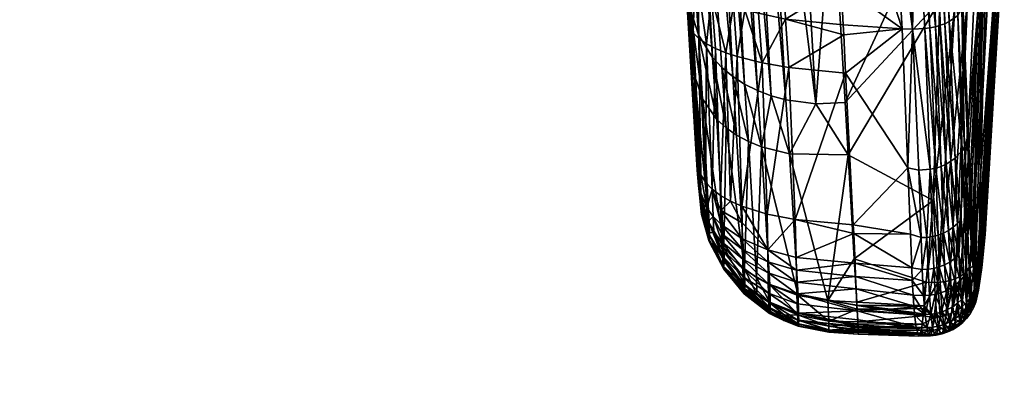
# Model space of a CAD drawing. Extents: x -0.023 to 0.08, y -0.214 to 0.024.
# Tile 12 of 46: x 0.055 to 0.08, y -0.053 to -0.044. Entities that reach past the tile are written whole.
import ezdxf

# ---------------------------------------------------------------- set-up
doc = ezdxf.new("R2010")
doc.units = 0
doc.layers.add('mesh', color=7, linetype='CONTINUOUS')

msp = doc.modelspace()

# ---------------------------------------------------------------- meshes
at = {"layer": 'mesh'}
mesh = msp.add_polyface(dxfattribs=at)
corners = [(0.080018, -0.029866, 0.109555), (0.07897, -0.040274, 0.134159), (0.078936, -0.039742, 0.134393), (0.079129, -0.043175, 0.132616), (0.080198, -0.038728, 0.104453), (0.079526, -0.05031, 0.124937), (0.079887, -0.028054, 0.076662), (0.080009, -0.042651, 0.105979), (0.080061, -0.042509, 0.106043), (0.07925, -0.043127, 0.105666), (0.079128, -0.028553, 0.076414), (0.078671, -0.039001, 0.097083), (0.07966, -0.043001, 0.105794), (0.079418, -0.028464, 0.076474), (0.079537, -0.043051, 0.105754), (0.078909, -0.039803, 0.134674), (0.07876, -0.036962, 0.135615), (0.078683, -0.036114, 0.136051), (0.078343, -0.038049, 0.13627), (0.078156, -0.037061, 0.136725), (0.078282, -0.037062, 0.136633), (0.078217, -0.038057, 0.136364), (0.07802, -0.03706, 0.136799), (0.07768, -0.035996, 0.137041), (0.077732, -0.037056, 0.136883), (0.077582, -0.037054, 0.136893), (0.077878, -0.037058, 0.136852), (0.077941, -0.038067, 0.136492), (0.078082, -0.038063, 0.136439), (0.077497, -0.038065, 0.136527), (0.077433, -0.037052, 0.136885), (0.077646, -0.038067, 0.136534), (0.077794, -0.038068, 0.136524), (0.07853, -0.036066, 0.136464), (0.078828, -0.03986, 0.13495), (0.078761, -0.039888, 0.13508), (0.078598, -0.036081, 0.136332), (0.077622, -0.040027, 0.135653), (0.077918, -0.040025, 0.135652), (0.078063, -0.040017, 0.135623), (0.078204, -0.040005, 0.135574), (0.078338, -0.039987, 0.135505), (0.078463, -0.039966, 0.135418), (0.078458, -0.038039, 0.13616), (0.078396, -0.037063, 0.136524), (0.078231, -0.036026, 0.136805), (0.078559, -0.03803, 0.136038), (0.078577, -0.039942, 0.135316), (0.078445, -0.036051, 0.136589), (0.078677, -0.039915, 0.135203), (0.075442, -0.03471, 0.08841), (0.075765, -0.040245, 0.099748), (0.075747, -0.037962, 0.136186), (0.077331, -0.039981, 0.135528), (0.075764, -0.03829, 0.136023), (0.074251, -0.038158, 0.13566), (0.079769, -0.042942, 0.105833), (0.079649, -0.028351, 0.076533), (0.077152, -0.037025, 0.136811), (0.077132, -0.036708, 0.136914), (0.077223, -0.038133, 0.136445), (0.075693, -0.036967, 0.136507), (0.075672, -0.03658, 0.136632), (0.074164, -0.036939, 0.136119)]
mesh.append_faces([[corners[k] for k in face] for face in [(0, 1, 2, 2), (0, 3, 1, 1), (4, 5, 0, 0), (6, 7, 8, 8), (9, 10, 11, 11), (12, 13, 14, 14), (15, 16, 2, 2), (17, 16, 15, 15), (18, 19, 20, 20), (19, 21, 22, 22), (18, 21, 19, 19), (23, 24, 25, 25), (26, 27, 24, 24), (28, 27, 26, 26), (25, 29, 30, 30), (25, 31, 29, 29), (24, 31, 25, 25), (24, 32, 31, 31), (27, 32, 24, 24), (22, 28, 26, 26), (21, 28, 22, 22), (33, 34, 35, 35), (33, 36, 34, 34), (31, 37, 29, 29), (32, 38, 31, 31), (27, 39, 32, 32), (28, 40, 27, 27), (21, 41, 28, 28), (18, 42, 21, 21), (18, 43, 42, 42), (20, 43, 18, 18), (20, 44, 43, 43), (45, 44, 20, 20), (36, 15, 34, 34), (36, 17, 15, 15), (43, 46, 47, 47), (44, 46, 43, 43), (44, 48, 46, 46), (46, 35, 49, 49), (46, 33, 35, 35), (48, 33, 46, 46), (11, 50, 51, 51), (52, 53, 54, 54), (54, 55, 52, 52), (56, 57, 12, 12), (30, 58, 59, 59), (30, 60, 58, 58), (30, 29, 60, 60), (29, 37, 60, 60), (58, 61, 62, 62), (60, 61, 58, 58), (60, 52, 61, 61), (52, 60, 53, 53), (52, 63, 61, 61)]])
mesh = msp.add_polyface(dxfattribs=at)
corners = [(0.080018, -0.029866, 0.109555), (0.079261, -0.046402, 0.130484), (0.079129, -0.043175, 0.132616), (0.079344, -0.048402, 0.129163), (0.079387, -0.049432, 0.128115), (0.079374, -0.049226, 0.128426), (0.079526, -0.05031, 0.124937), (0.079457, -0.050141, 0.126513), (0.080198, -0.038728, 0.104453), (0.08012, -0.041818, 0.106338), (0.080119, -0.042336, 0.107382), (0.080122, -0.040405, 0.103486), (0.080121, -0.04218, 0.106185), (0.080061, -0.042509, 0.106043), (0.078927, -0.043154, 0.105581), (0.078629, -0.040252, 0.099651), (0.078534, -0.04311, 0.10552), (0.078671, -0.039001, 0.097083), (0.07925, -0.043127, 0.105666), (0.079537, -0.043051, 0.105754), (0.079128, -0.028553, 0.076414), (0.078559, -0.03803, 0.136038), (0.078677, -0.039915, 0.135203), (0.078577, -0.039942, 0.135316), (0.078909, -0.039803, 0.134674), (0.078936, -0.039742, 0.134393), (0.07897, -0.040274, 0.134159), (0.078541, -0.04374, 0.133548), (0.078338, -0.039987, 0.135505), (0.078463, -0.039966, 0.135418), (0.078421, -0.043779, 0.133606), (0.078204, -0.040005, 0.135574), (0.078063, -0.040017, 0.135623), (0.078271, -0.043806, 0.133639), (0.077918, -0.040025, 0.135652), (0.078148, -0.043828, 0.133667), (0.077646, -0.038067, 0.136534), (0.077622, -0.040027, 0.135653), (0.077794, -0.038068, 0.136524), (0.077941, -0.038067, 0.136492), (0.078082, -0.038063, 0.136439), (0.078217, -0.038057, 0.136364), (0.078458, -0.038039, 0.13616), (0.076086, -0.045732, 0.110987), (0.075765, -0.040245, 0.099748), (0.075764, -0.03829, 0.136023), (0.077558, -0.04383, 0.133619), (0.075986, -0.042695, 0.133833), (0.077331, -0.039981, 0.135528), (0.075333, -0.045771, 0.111005), (0.074665, -0.03428, 0.087644), (0.074509, -0.042606, 0.133487), (0.079097, -0.04331, 0.13285), (0.077829, -0.043841, 0.133662), (0.077223, -0.038133, 0.136445), (0.078665, -0.0437, 0.133489), (0.078774, -0.043644, 0.133401), (0.078999, -0.043486, 0.133146), (0.078828, -0.03986, 0.13495), (0.078761, -0.039888, 0.13508), (0.074549, -0.043586, 0.132931)]
mesh.append_faces([[corners[k] for k in face] for face in [(0, 1, 2, 2), (0, 3, 1, 1), (4, 5, 0, 0), (6, 7, 0, 0), (8, 9, 10, 10), (8, 11, 9, 9), (12, 11, 13, 13), (12, 9, 11, 11), (12, 10, 9, 9), (14, 15, 16, 16), (14, 17, 15, 15), (18, 17, 14, 14), (19, 20, 18, 18), (21, 22, 23, 23), (24, 25, 26, 26), (2, 24, 26, 26), (27, 28, 29, 29), (30, 28, 27, 27), (30, 31, 28, 28), (30, 32, 31, 31), (33, 32, 30, 30), (33, 34, 32, 32), (35, 34, 33, 33), (36, 34, 37, 37), (38, 32, 34, 34), (39, 31, 32, 32), (40, 28, 31, 31), (41, 29, 28, 28), (42, 23, 29, 29), (15, 43, 16, 16), (15, 44, 43, 43), (17, 44, 15, 15), (45, 46, 47, 47), (45, 48, 46, 46), (49, 43, 44, 44), (44, 50, 49, 49), (51, 45, 47, 47), (2, 52, 24, 24), (48, 53, 46, 46), (48, 37, 53, 53), (54, 37, 48, 48), (27, 29, 55, 55), (34, 53, 37, 37), (35, 53, 34, 34), (56, 23, 22, 22), (55, 23, 56, 56), (57, 58, 52, 52), (57, 59, 58, 58), (58, 24, 52, 52), (29, 23, 55, 55), (22, 57, 56, 56), (22, 59, 57, 57), (60, 51, 47, 47)]])
mesh = msp.add_polyface(dxfattribs=at)
corners = [(0.080198, -0.038728, 0.104453), (0.080119, -0.042336, 0.107382), (0.079695, -0.048799, 0.120758), (0.080018, -0.029866, 0.109555), (0.079374, -0.049226, 0.128426), (0.079344, -0.048402, 0.129163), (0.079406, -0.049727, 0.127671), (0.079387, -0.049432, 0.128115), (0.079457, -0.050141, 0.126513), (0.079704, -0.049148, 0.12074), (0.078362, -0.048266, 0.116107), (0.078927, -0.043154, 0.105581), (0.078534, -0.04311, 0.10552), (0.078478, -0.050386, 0.120555), (0.078926, -0.05029, 0.120617), (0.079537, -0.043051, 0.105754), (0.07925, -0.043127, 0.105666), (0.079063, -0.050222, 0.120636), (0.079192, -0.050136, 0.120653), (0.078148, -0.043828, 0.133667), (0.078426, -0.047431, 0.131363), (0.078283, -0.047461, 0.131376), (0.078271, -0.043806, 0.133639), (0.078565, -0.047385, 0.131334), (0.078421, -0.043779, 0.133606), (0.078696, -0.047326, 0.131292), (0.078541, -0.04374, 0.133548), (0.078819, -0.047253, 0.131236), (0.080121, -0.04218, 0.106185), (0.080061, -0.042509, 0.106043), (0.080009, -0.042651, 0.105979), (0.079637, -0.049482, 0.120719), (0.079579, -0.049638, 0.120708), (0.07966, -0.043001, 0.105794), (0.079309, -0.050034, 0.120668), (0.079769, -0.042942, 0.105833), (0.076165, -0.047086, 0.11376), (0.076086, -0.045732, 0.110987), (0.077558, -0.04383, 0.133619), (0.076051, -0.043984, 0.133172), (0.076039, -0.043733, 0.133317), (0.076101, -0.044975, 0.132516), (0.077706, -0.04742, 0.131251), (0.076297, -0.048896, 0.129916), (0.075986, -0.042695, 0.133833), (0.075333, -0.045771, 0.111005), (0.074638, -0.044833, 0.132206), (0.074647, -0.047063, 0.11399), (0.074798, -0.048759, 0.129556), (0.079551, -0.050235, 0.124394), (0.079526, -0.05031, 0.124937), (0.077829, -0.043841, 0.133662), (0.077991, -0.047482, 0.131365), (0.078665, -0.0437, 0.133489), (0.079261, -0.046402, 0.130484), (0.079097, -0.04331, 0.13285), (0.079129, -0.043175, 0.132616), (0.079251, -0.046668, 0.130748), (0.079943, -0.042772, 0.105923), (0.07893, -0.047171, 0.131171), (0.078774, -0.043644, 0.133401), (0.079109, -0.046983, 0.131016), (0.079414, -0.049916, 0.120682), (0.079504, -0.049784, 0.120695), (0.079173, -0.046881, 0.13093), (0.078999, -0.043486, 0.133146), (0.074549, -0.043586, 0.132931)]
mesh.append_faces([[corners[k] for k in face] for face in [(0, 1, 2, 2), (3, 4, 5, 5), (3, 6, 7, 7), (3, 8, 6, 6), (9, 2, 1, 1), (10, 11, 12, 12), (10, 13, 11, 11), (14, 15, 16, 16), (17, 18, 15, 15), (19, 20, 21, 21), (22, 20, 19, 19), (22, 23, 20, 20), (24, 23, 22, 22), (24, 25, 23, 23), (26, 25, 24, 24), (26, 27, 25, 25), (28, 9, 1, 1), (29, 9, 28, 28), (30, 31, 29, 29), (32, 31, 30, 30), (18, 33, 15, 15), (18, 34, 33, 33), (35, 33, 34, 34), (12, 36, 10, 10), (12, 37, 36, 36), (38, 39, 40, 40), (38, 41, 39, 39), (42, 41, 38, 38), (42, 43, 41, 41), (38, 40, 44, 44), (45, 36, 37, 37), (41, 46, 39, 39), (47, 36, 45, 45), (48, 46, 41, 41), (49, 50, 0, 0), (51, 42, 38, 38), (51, 52, 42, 42), (51, 21, 52, 52), (19, 21, 51, 51), (53, 27, 26, 26), (54, 55, 56, 56), (54, 57, 55, 55), (32, 30, 58, 58), (59, 60, 61, 61), (53, 60, 59, 59), (62, 58, 35, 35), (62, 63, 58, 58), (64, 55, 57, 57), (64, 65, 55, 55), (61, 65, 64, 64), (61, 60, 65, 65), (27, 53, 59, 59), (39, 66, 40, 40), (66, 44, 40, 40)]])
mesh = msp.add_polyface(dxfattribs=at)
corners = [(0.072098, -0.043339, 0.112778), (0.071362, -0.030899, 0.089648), (0.07202, -0.042667, 0.113243), (0.0723, -0.043987, 0.112326), (0.071451, -0.031584, 0.089226), (0.071679, -0.032244, 0.088821), (0.072666, -0.044574, 0.111912), (0.072061, -0.032847, 0.088455), (0.071619, -0.03418, 0.132262), (0.071624, -0.034373, 0.132117), (0.071609, -0.033951, 0.132085), (0.071625, -0.034317, 0.132324), (0.071644, -0.034784, 0.132534), (0.071599, -0.033719, 0.131905), (0.071649, -0.034177, 0.13301), (0.071674, -0.034825, 0.13324), (0.071628, -0.033671, 0.132723), (0.071613, -0.03332, 0.132448), (0.07182, -0.037037, 0.133462), (0.07175, -0.036845, 0.133117), (0.071719, -0.036009, 0.133324), (0.071929, -0.041115, 0.131092), (0.072019, -0.041346, 0.13143), (0.071887, -0.036275, 0.13404), (0.072043, -0.036398, 0.134385), (0.071936, -0.037221, 0.133798), (0.072003, -0.035662, 0.134431), (0.071855, -0.035588, 0.134072), (0.071965, -0.034857, 0.134343), (0.071822, -0.034849, 0.133979), (0.071789, -0.034031, 0.133727), (0.071764, -0.033378, 0.133398), (0.071697, -0.035429, 0.133336), (0.072162, -0.041564, 0.131754), (0.072109, -0.033876, 0.134434), (0.072078, -0.03308, 0.134065), (0.072072, -0.043771, 0.129624), (0.071933, -0.041954, 0.129865), (0.072012, -0.04229, 0.130456), (0.072019, -0.043391, 0.128796), (0.071666, -0.035363, 0.132646), (0.072116, -0.044399, 0.116715), (0.071707, -0.036552, 0.132447), (0.071878, -0.040646, 0.130399), (0.071686, -0.035938, 0.132628)]
mesh.append_faces([[corners[k] for k in face] for face in [(0, 1, 2, 2), (3, 4, 0, 0), (3, 5, 4, 4), (6, 7, 5, 5), (8, 9, 10, 10), (8, 11, 9, 9), (11, 12, 9, 9), (9, 13, 10, 10), (12, 14, 15, 15), (11, 14, 12, 12), (8, 14, 11, 11), (8, 16, 14, 14), (10, 16, 8, 8), (10, 17, 16, 16), (18, 19, 20, 20), (18, 21, 19, 19), (22, 21, 18, 18), (23, 24, 25, 25), (23, 26, 24, 24), (27, 26, 23, 23), (27, 28, 26, 26), (29, 28, 27, 27), (29, 30, 28, 28), (31, 14, 16, 16), (30, 14, 31, 31), (30, 15, 14, 14), (29, 15, 30, 30), (29, 32, 15, 15), (27, 32, 29, 29), (27, 20, 32, 32), (23, 20, 27, 27), (23, 18, 20, 20), (25, 18, 23, 23), (25, 22, 18, 18), (33, 22, 25, 25), (30, 34, 28, 28), (30, 35, 34, 34), (31, 35, 30, 30), (36, 37, 38, 38), (36, 39, 37, 37), (9, 12, 40, 40), (37, 41, 2, 2), (42, 21, 43, 43), (42, 19, 21, 21), (40, 20, 44, 44), (40, 32, 20, 20), (40, 15, 32, 32), (12, 15, 40, 40), (21, 37, 43, 43), (21, 38, 37, 37), (20, 42, 44, 44), (20, 19, 42, 42), (22, 38, 21, 21)]])
mesh = msp.add_polyface(dxfattribs=at)
corners = [(0.072289, -0.047411, 0.12709), (0.072019, -0.043391, 0.128796), (0.072072, -0.043771, 0.129624), (0.072211, -0.042637, 0.131077), (0.07229, -0.04274, 0.131262), (0.072311, -0.044085, 0.130355), (0.072166, -0.043933, 0.129999), (0.072044, -0.042423, 0.13069), (0.072505, -0.044222, 0.130685), (0.072196, -0.045037, 0.116113), (0.07202, -0.042667, 0.113243), (0.072116, -0.044399, 0.116715), (0.072098, -0.043339, 0.112778), (0.072402, -0.045644, 0.115529), (0.0723, -0.043987, 0.112326), (0.072771, -0.046171, 0.115002), (0.072666, -0.044574, 0.111912), (0.071679, -0.032244, 0.088821), (0.073184, -0.045061, 0.111564), (0.072571, -0.033371, 0.088144), (0.072061, -0.032847, 0.088455), (0.072717, -0.035833, 0.135409), (0.0722, -0.035728, 0.134777), (0.072176, -0.035292, 0.134756), (0.072102, -0.037394, 0.134118), (0.072316, -0.037553, 0.134418), (0.072355, -0.041764, 0.132055), (0.072281, -0.03704, 0.13459), (0.072043, -0.036398, 0.134385), (0.072247, -0.036512, 0.134713), (0.072223, -0.036122, 0.134762), (0.072003, -0.035662, 0.134431), (0.072534, -0.037165, 0.134879), (0.072494, -0.036614, 0.135019), (0.072747, -0.036274, 0.135374), (0.071965, -0.034857, 0.134343), (0.072154, -0.034859, 0.134698), (0.072627, -0.034275, 0.135252), (0.072658, -0.034847, 0.135358), (0.072109, -0.033876, 0.134434), (0.072162, -0.041564, 0.131754), (0.071936, -0.037221, 0.133798), (0.0726, -0.033712, 0.135093), (0.072578, -0.033239, 0.134913), (0.072019, -0.041346, 0.13143), (0.072686, -0.035341, 0.135405), (0.072591, -0.041943, 0.132331), (0.072573, -0.037695, 0.134692), (0.072012, -0.04229, 0.130456), (0.072636, -0.042979, 0.131708), (0.072286, -0.047599, 0.124633), (0.071933, -0.041954, 0.129865), (0.07229, -0.047478, 0.122887), (0.07215, -0.045002, 0.117923)]
mesh.append_faces([[corners[k] for k in face] for face in [(0, 1, 2, 2), (3, 4, 5, 5), (6, 3, 5, 5), (7, 3, 6, 6), (6, 2, 7, 7), (6, 0, 2, 2), (8, 5, 4, 4), (9, 10, 11, 11), (9, 12, 10, 10), (13, 14, 12, 12), (15, 16, 14, 14), (16, 17, 14, 14), (18, 19, 20, 20), (21, 22, 23, 23), (24, 25, 26, 26), (24, 27, 25, 25), (28, 27, 24, 24), (28, 29, 27, 27), (28, 30, 29, 29), (31, 30, 28, 28), (27, 32, 25, 25), (27, 33, 32, 32), (29, 33, 27, 27), (29, 34, 33, 33), (30, 34, 29, 29), (30, 22, 34, 34), (31, 22, 30, 30), (31, 23, 22, 22), (35, 23, 31, 31), (36, 37, 38, 38), (39, 37, 36, 36), (40, 26, 3, 3), (40, 24, 26, 26), (41, 24, 40, 40), (41, 28, 24, 24), (39, 42, 37, 37), (39, 43, 42, 42), (40, 7, 44, 44), (3, 7, 40, 40), (23, 36, 45, 45), (35, 36, 23, 23), (35, 39, 36, 36), (26, 4, 3, 3), (26, 46, 4, 4), (25, 46, 26, 26), (25, 47, 46, 46), (32, 47, 25, 25), (2, 48, 7, 7), (4, 49, 8, 8), (50, 51, 1, 1), (52, 53, 51, 51), (53, 11, 51, 51), (46, 49, 4, 4), (7, 48, 44, 44)]])
mesh = msp.add_polyface(dxfattribs=at)
corners = [(0.074647, -0.047063, 0.11399), (0.074555, -0.045665, 0.111108), (0.074182, -0.045564, 0.11119), (0.073924, -0.046878, 0.114236), (0.073825, -0.045429, 0.111294), (0.073491, -0.045261, 0.111419), (0.075333, -0.045771, 0.111005), (0.072505, -0.044222, 0.130685), (0.072741, -0.044345, 0.130987), (0.072654, -0.047973, 0.128062), (0.07287, -0.048136, 0.128352), (0.073008, -0.044454, 0.131258), (0.073128, -0.048281, 0.128617), (0.072483, -0.047796, 0.127751), (0.073287, -0.046583, 0.11457), (0.072907, -0.044831, 0.111728), (0.073012, -0.046393, 0.114773), (0.074075, -0.048616, 0.129255), (0.073942, -0.044709, 0.131902), (0.074638, -0.044833, 0.132206), (0.073301, -0.04455, 0.1315), (0.073419, -0.04841, 0.128856), (0.073498, -0.043348, 0.132426), (0.073184, -0.045061, 0.111564), (0.073593, -0.046745, 0.114391), (0.073488, -0.050029, 0.121874), (0.072952, -0.049485, 0.122091), (0.072771, -0.046171, 0.115002), (0.072402, -0.045644, 0.115529), (0.072666, -0.044574, 0.111912), (0.072061, -0.032847, 0.088455), (0.072571, -0.033371, 0.088144), (0.072867, -0.033599, 0.088012), (0.073188, -0.033801, 0.087898), (0.073532, -0.033973, 0.087802), (0.073895, -0.034112, 0.087727), (0.073805, -0.042459, 0.133187), (0.073156, -0.042239, 0.132806), (0.074251, -0.038158, 0.13566), (0.074509, -0.042606, 0.133487), (0.073523, -0.038019, 0.135351), (0.07286, -0.042101, 0.132581), (0.072864, -0.03782, 0.134939), (0.072573, -0.037695, 0.134692), (0.072591, -0.041943, 0.132331), (0.076051, -0.043984, 0.133172), (0.074549, -0.043586, 0.132931), (0.072636, -0.042979, 0.131708), (0.073205, -0.04323, 0.132194), (0.07385, -0.043428, 0.132595)]
mesh.append_faces([[corners[k] for k in face] for face in [(0, 1, 2, 2), (3, 4, 5, 5), (0, 6, 1, 1), (7, 8, 9, 9), (10, 11, 12, 12), (10, 8, 11, 11), (10, 9, 8, 8), (9, 13, 7, 7), (14, 15, 16, 16), (17, 18, 19, 19), (3, 2, 4, 4), (3, 0, 2, 2), (20, 18, 21, 21), (20, 22, 18, 18), (20, 12, 11, 11), (21, 12, 20, 20), (14, 23, 15, 15), (14, 24, 23, 23), (25, 24, 14, 14), (24, 5, 23, 23), (24, 3, 5, 5), (26, 27, 28, 28), (16, 29, 27, 27), (15, 29, 16, 16), (15, 30, 29, 29), (23, 30, 15, 15), (5, 31, 23, 23), (4, 32, 5, 5), (2, 33, 4, 4), (1, 34, 2, 2), (6, 35, 1, 1), (36, 22, 37, 37), (36, 38, 39, 39), (37, 40, 36, 36), (41, 42, 37, 37), (43, 41, 44, 44), (43, 42, 41, 41), (45, 19, 46, 46), (7, 47, 8, 8), (11, 47, 48, 48), (11, 8, 47, 47), (18, 46, 19, 19), (18, 49, 46, 46), (22, 49, 18, 18), (48, 22, 20, 20), (20, 11, 48, 48), (47, 37, 48, 48), (47, 41, 37, 37), (39, 49, 36, 36), (39, 46, 49, 49), (37, 22, 48, 48), (36, 49, 22, 22), (44, 41, 47, 47)]])
mesh = msp.add_polyface(dxfattribs=at)
corners = [(0.075442, -0.03471, 0.08841), (0.075421, -0.034319, 0.087638), (0.074665, -0.03428, 0.087644), (0.073491, -0.045261, 0.111419), (0.072867, -0.033599, 0.088012), (0.072571, -0.033371, 0.088144), (0.073825, -0.045429, 0.111294), (0.073188, -0.033801, 0.087898), (0.074182, -0.045564, 0.11119), (0.073532, -0.033973, 0.087802), (0.074555, -0.045665, 0.111108), (0.073895, -0.034112, 0.087727), (0.075333, -0.045771, 0.111005), (0.074164, -0.036939, 0.136119), (0.074251, -0.038158, 0.13566), (0.073523, -0.038019, 0.135351), (0.072747, -0.036274, 0.135374), (0.0722, -0.035728, 0.134777), (0.072717, -0.035833, 0.135409), (0.075636, -0.035881, 0.136673), (0.074096, -0.035956, 0.136294), (0.07406, -0.03539, 0.136313), (0.075643, -0.036017, 0.136665), (0.07413, -0.036457, 0.136229), (0.075747, -0.037962, 0.136186), (0.072778, -0.036703, 0.135299), (0.072494, -0.036614, 0.135019), (0.072534, -0.037165, 0.134879), (0.072154, -0.034859, 0.134698), (0.072658, -0.034847, 0.135358), (0.072686, -0.035341, 0.135405), (0.072176, -0.035292, 0.134756), (0.073988, -0.034145, 0.136177), (0.074741, -0.03345, 0.136242), (0.075524, -0.033696, 0.136429), (0.073953, -0.033482, 0.136011), (0.074509, -0.042606, 0.133487), (0.075764, -0.03829, 0.136023), (0.073805, -0.042459, 0.133187), (0.073156, -0.042239, 0.132806), (0.072864, -0.03782, 0.134939), (0.072822, -0.037274, 0.13514), (0.072573, -0.037695, 0.134692), (0.073431, -0.036844, 0.135771), (0.073396, -0.036384, 0.135868), (0.073362, -0.035906, 0.135923), (0.073327, -0.035369, 0.135935), (0.073294, -0.034826, 0.135898), (0.074026, -0.034816, 0.136279), (0.073258, -0.034194, 0.135797), (0.073225, -0.033569, 0.135636), (0.072627, -0.034275, 0.135252), (0.0726, -0.033712, 0.135093), (0.075579, -0.034784, 0.136631), (0.075693, -0.036967, 0.136507)]
mesh.append_faces([[corners[k] for k in face] for face in [(0, 1, 2, 2), (3, 4, 5, 5), (6, 7, 4, 4), (8, 9, 7, 7), (10, 11, 9, 9), (12, 2, 11, 11), (13, 14, 15, 15), (16, 17, 18, 18), (19, 20, 21, 21), (22, 23, 20, 20), (24, 14, 13, 13), (25, 26, 16, 16), (25, 27, 26, 26), (28, 29, 30, 30), (31, 30, 18, 18), (32, 33, 34, 34), (35, 33, 32, 32), (36, 14, 37, 37), (38, 15, 14, 14), (39, 40, 15, 15), (41, 40, 42, 42), (41, 15, 40, 40), (43, 15, 41, 41), (43, 13, 15, 15), (44, 13, 43, 43), (44, 23, 13, 13), (45, 23, 44, 44), (45, 20, 23, 23), (46, 20, 45, 45), (46, 21, 20, 20), (47, 21, 46, 46), (47, 48, 21, 21), (49, 48, 47, 47), (49, 32, 48, 48), (50, 32, 49, 49), (50, 35, 32, 32), (27, 41, 42, 42), (25, 41, 27, 27), (25, 43, 41, 41), (16, 43, 25, 25), (16, 44, 43, 43), (18, 44, 16, 16), (18, 45, 44, 44), (30, 45, 18, 18), (30, 46, 45, 45), (29, 46, 30, 30), (29, 47, 46, 46), (51, 47, 29, 29), (51, 49, 47, 47), (52, 49, 51, 51), (52, 50, 49, 49), (53, 48, 32, 32), (53, 21, 48, 48), (54, 13, 23, 23)]])
mesh = msp.add_polyface(dxfattribs=at)
corners = [(0.079228, -0.050109, 0.128402), (0.079149, -0.050228, 0.128447), (0.079088, -0.048754, 0.129884), (0.07925, -0.043127, 0.105666), (0.078927, -0.043154, 0.105581), (0.078478, -0.050386, 0.120555), (0.078182, -0.050377, 0.120514), (0.078362, -0.048266, 0.116107), (0.078052, -0.049226, 0.130106), (0.077706, -0.04742, 0.131251), (0.077991, -0.047482, 0.131365), (0.0782, -0.049221, 0.130119), (0.078283, -0.047461, 0.131376), (0.07808, -0.050046, 0.12941), (0.07878, -0.050341, 0.120597), (0.078926, -0.05029, 0.120617), (0.079063, -0.050222, 0.120636), (0.079537, -0.043051, 0.105754), (0.079344, -0.048402, 0.129163), (0.079374, -0.049226, 0.128426), (0.079364, -0.049721, 0.128244), (0.080061, -0.042509, 0.106043), (0.079637, -0.049482, 0.120719), (0.079704, -0.049148, 0.12074), (0.07962, -0.05, 0.122545), (0.079695, -0.048799, 0.120758), (0.079173, -0.046881, 0.13093), (0.07929, -0.049983, 0.128352), (0.079251, -0.046668, 0.130748), (0.079261, -0.046402, 0.130484), (0.079769, -0.042942, 0.105833), (0.079309, -0.050034, 0.120668), (0.079414, -0.049916, 0.120682), (0.078489, -0.049165, 0.130112), (0.078519, -0.049984, 0.12942), (0.078346, -0.049201, 0.130122), (0.078628, -0.049112, 0.13009), (0.078657, -0.049929, 0.129402), (0.078759, -0.049042, 0.130053), (0.078788, -0.049857, 0.129373), (0.078881, -0.048957, 0.130005), (0.07891, -0.049769, 0.129333), (0.078991, -0.04886, 0.129948), (0.07902, -0.049668, 0.129286), (0.078819, -0.047253, 0.131236), (0.078696, -0.047326, 0.131292), (0.078565, -0.047385, 0.131334), (0.078426, -0.047431, 0.131363), (0.078228, -0.050042, 0.129423), (0.07893, -0.047171, 0.131171), (0.076165, -0.047086, 0.11376), (0.076322, -0.049772, 0.119262), (0.074798, -0.048759, 0.129556), (0.076297, -0.048896, 0.129916), (0.076309, -0.049117, 0.12977), (0.075644, -0.050851, 0.121593), (0.074647, -0.047063, 0.11399), (0.076101, -0.044975, 0.132516), (0.074822, -0.049735, 0.128748), (0.080198, -0.038728, 0.104453), (0.079551, -0.050235, 0.124394), (0.077776, -0.049134, 0.13012), (0.077806, -0.050003, 0.129335), (0.079109, -0.046983, 0.131016), (0.079943, -0.042772, 0.105923), (0.079504, -0.049784, 0.120695), (0.079579, -0.049638, 0.120708)]
mesh.append_faces([[corners[k] for k in face] for face in [(0, 1, 2, 2), (3, 4, 5, 5), (6, 5, 7, 7), (8, 9, 10, 10), (11, 10, 12, 12), (11, 8, 10, 10), (13, 8, 11, 11), (14, 3, 5, 5), (15, 3, 14, 14), (16, 17, 15, 15), (18, 19, 20, 20), (21, 22, 23, 23), (24, 25, 23, 23), (26, 20, 27, 27), (28, 20, 26, 26), (28, 18, 20, 20), (29, 18, 28, 28), (30, 31, 32, 32), (33, 34, 35, 35), (36, 37, 33, 33), (38, 39, 36, 36), (40, 41, 38, 38), (42, 43, 40, 40), (40, 44, 42, 42), (40, 45, 44, 44), (38, 45, 40, 40), (38, 46, 45, 45), (36, 46, 38, 38), (36, 47, 46, 46), (33, 47, 36, 36), (33, 12, 47, 47), (35, 12, 33, 33), (35, 11, 12, 12), (48, 11, 35, 35), (42, 2, 43, 43), (42, 49, 2, 2), (44, 49, 42, 42), (7, 50, 51, 51), (52, 53, 54, 54), (55, 50, 56, 56), (55, 51, 50, 50), (52, 57, 53, 53), (58, 52, 54, 54), (59, 25, 60, 60), (8, 61, 9, 9), (62, 61, 8, 8), (26, 27, 63, 63), (0, 63, 27, 27), (2, 63, 0, 0), (49, 63, 2, 2), (64, 65, 66, 66), (61, 54, 53, 53), (61, 53, 9, 9)]])
mesh = msp.add_polyface(dxfattribs=at)
corners = [(-0.009873, -0.040028, 0.2859), (-0.009873, -0.155002, 0.2859), (-0.008061, -0.040028, 0.283539), (-0.011012, -0.040028, 0.288649), (-0.011012, -0.155002, 0.288649), (-0.0114, -0.040028, 0.2916), (-0.0114, -0.155002, 0.2916), (-0.011012, -0.040028, 0.294551), (-0.011012, -0.155002, 0.294551), (-0.009873, -0.040028, 0.2973), (-0.009873, -0.155002, 0.2973), (-0.008061, -0.040028, 0.299661), (-0.008061, -0.155002, 0.299661), (-0.0057, -0.040028, 0.301473), (-0.0057, -0.155002, 0.301473), (-0.002951, -0.040028, 0.302612), (-0.002951, -0.155002, 0.302612), (0, -0.040028, 0.303), (0, -0.155002, 0.303), (0.074879, -0.05151, 0.124514), (0.074874, -0.051463, 0.125101), (0.075663, -0.051617, 0.125204), (0.074868, -0.051359, 0.125679), (0.076421, -0.05155, 0.125902), (0.07486, -0.051176, 0.126335), (0.07642, -0.051524, 0.1261), (0.076412, -0.051352, 0.126577), (0.076418, -0.051476, 0.126233), (0.075666, -0.051665, 0.1246), (0.074883, -0.051502, 0.124053), (0.074505, -0.051364, 0.124026), (0.074509, -0.051313, 0.123582), (0.074148, -0.051129, 0.123575), (0.074151, -0.051041, 0.123172), (0.07411, -0.050658, 0.126759), (0.074851, -0.050933, 0.126966), (0.074118, -0.050884, 0.12616), (0.074126, -0.051053, 0.125539), (0.074132, -0.051148, 0.124993), (0.074139, -0.051189, 0.124439), (0.074143, -0.05118, 0.124005), (0.075668, -0.051516, 0.123214), (0.074888, -0.051358, 0.123169), (0.075668, -0.051607, 0.123657), (0.074887, -0.051225, 0.122759), (0.075665, -0.051383, 0.122787), (0.074873, -0.050719, 0.121619), (0.075644, -0.050851, 0.121593), (0.076398, -0.051074, 0.12199), (0.073471, -0.050569, 0.12537), (0.073477, -0.050647, 0.124873), (0.073484, -0.050679, 0.124371), (0.073489, -0.050668, 0.123978), (0.073493, -0.050624, 0.123589), (0.074511, -0.051222, 0.123164), (0.074152, -0.050915, 0.122785), (0.074886, -0.051451, 0.123598), (0.075668, -0.051658, 0.124126), (0.0764, -0.051114, 0.127238)]
mesh.append_faces([[corners[k] for k in face] for face in [(0, 1, 2, 2), (3, 4, 0, 0), (5, 6, 3, 3), (7, 8, 5, 5), (9, 10, 7, 7), (11, 12, 9, 9), (13, 14, 11, 11), (15, 16, 13, 13), (17, 18, 15, 15), (19, 20, 21, 21), (22, 21, 20, 20), (22, 23, 21, 21), (24, 25, 22, 22), (26, 27, 24, 24), (28, 19, 21, 21), (29, 19, 28, 28), (29, 30, 19, 19), (31, 30, 29, 29), (31, 32, 30, 30), (33, 32, 31, 31), (24, 34, 35, 35), (22, 36, 24, 24), (22, 37, 36, 36), (20, 37, 22, 22), (20, 38, 37, 37), (19, 38, 20, 20), (19, 39, 38, 38), (30, 39, 19, 19), (30, 40, 39, 39), (32, 40, 30, 30), (41, 42, 43, 43), (44, 42, 41, 41), (45, 44, 41, 41), (46, 44, 45, 45), (45, 47, 46, 46), (45, 48, 47, 47), (38, 49, 37, 37), (39, 50, 38, 38), (40, 51, 39, 39), (32, 52, 40, 40), (33, 53, 32, 32), (33, 54, 55, 55), (31, 54, 33, 33), (31, 56, 54, 54), (29, 56, 31, 31), (29, 57, 56, 56), (28, 57, 29, 29), (54, 44, 55, 55), (54, 42, 44, 44), (56, 42, 54, 54), (56, 43, 42, 42), (57, 43, 56, 56), (58, 24, 35, 35)]])
mesh = msp.add_polyface(dxfattribs=at)
corners = [(0.072196, -0.045037, 0.116113), (0.072116, -0.044399, 0.116715), (0.07215, -0.045002, 0.117923), (0.07229, -0.047478, 0.122887), (0.072382, -0.048628, 0.124712), (0.072312, -0.047952, 0.124482), (0.072368, -0.048503, 0.125395), (0.072312, -0.047904, 0.124047), (0.072387, -0.048633, 0.124127), (0.072312, -0.047883, 0.123852), (0.072387, -0.048569, 0.123674), (0.072286, -0.047683, 0.125583), (0.07235, -0.048283, 0.125979), (0.072327, -0.047982, 0.126482), (0.072271, -0.047484, 0.125879), (0.07226, -0.047341, 0.126094), (0.072363, -0.047607, 0.127425), (0.072483, -0.047796, 0.127751), (0.072515, -0.048453, 0.127067), (0.072311, -0.044085, 0.130355), (0.072166, -0.043933, 0.129999), (0.072289, -0.047411, 0.12709), (0.072535, -0.048824, 0.126483), (0.072555, -0.049114, 0.125782), (0.072572, -0.049304, 0.124943), (0.072582, -0.049345, 0.124213), (0.072585, -0.049291, 0.123645), (0.072382, -0.048444, 0.123246), (0.072584, -0.049157, 0.123113), (0.072369, -0.048174, 0.12261), (0.072505, -0.044222, 0.130685), (0.072402, -0.045644, 0.115529), (0.072098, -0.043339, 0.112778), (0.072771, -0.046171, 0.115002), (0.0723, -0.043987, 0.112326), (0.072574, -0.048854, 0.122341), (0.072286, -0.047599, 0.124633), (0.072303, -0.047714, 0.123386), (0.072303, -0.047879, 0.125055), (0.072231, -0.046943, 0.126464), (0.072019, -0.043391, 0.128796), (0.071933, -0.041954, 0.129865)]
mesh.append_faces([[corners[k] for k in face] for face in [(0, 1, 2, 2), (3, 0, 2, 2), (4, 5, 6, 6), (4, 7, 5, 5), (8, 7, 4, 4), (8, 9, 7, 7), (10, 9, 8, 8), (11, 12, 6, 6), (11, 13, 12, 12), (14, 13, 11, 11), (14, 15, 13, 13), (16, 17, 18, 18), (16, 19, 17, 17), (20, 19, 16, 16), (16, 21, 20, 20), (16, 13, 21, 21), (18, 13, 16, 16), (18, 12, 13, 13), (22, 12, 18, 18), (22, 6, 12, 12), (23, 6, 22, 22), (23, 4, 6, 6), (24, 4, 23, 23), (24, 8, 4, 4), (25, 10, 8, 8), (26, 27, 10, 10), (28, 29, 27, 27), (30, 17, 19, 19), (31, 32, 0, 0), (33, 34, 31, 31), (29, 0, 3, 3), (35, 0, 29, 29), (35, 31, 0, 0), (5, 7, 36, 36), (7, 9, 36, 36), (36, 14, 11, 11), (36, 15, 14, 14), (10, 37, 9, 9), (27, 37, 10, 10), (29, 37, 27, 27), (6, 38, 11, 11), (5, 38, 6, 6), (13, 39, 21, 21), (13, 15, 39, 39), (21, 39, 40, 40), (29, 3, 37, 37), (36, 38, 5, 5), (11, 38, 36, 36), (41, 37, 3, 3), (36, 37, 41, 41), (36, 9, 37, 37), (39, 15, 36, 36), (40, 39, 36, 36)]])
mesh = msp.add_polyface(dxfattribs=at)
corners = [(0.07287, -0.048136, 0.128352), (0.073128, -0.048281, 0.128617), (0.072881, -0.048527, 0.128002), (0.072891, -0.048885, 0.127614), (0.07268, -0.048676, 0.127348), (0.072654, -0.047973, 0.128062), (0.072698, -0.049084, 0.126727), (0.072914, -0.049534, 0.126567), (0.072922, -0.049702, 0.126155), (0.072906, -0.049333, 0.126961), (0.072898, -0.049123, 0.127299), (0.073448, -0.050028, 0.126946), (0.073442, -0.049784, 0.127382), (0.073436, -0.049532, 0.127749), (0.073432, -0.049254, 0.128087), (0.073426, -0.048843, 0.128494), (0.072582, -0.049345, 0.124213), (0.072387, -0.048633, 0.124127), (0.072572, -0.049304, 0.124943), (0.072585, -0.049291, 0.123645), (0.072387, -0.048569, 0.123674), (0.072584, -0.049157, 0.123113), (0.072382, -0.048444, 0.123246), (0.072574, -0.048854, 0.122341), (0.072369, -0.048174, 0.12261), (0.072515, -0.048453, 0.127067), (0.072483, -0.047796, 0.127751), (0.072535, -0.048824, 0.126483), (0.072555, -0.049114, 0.125782), (0.07294, -0.049962, 0.125169), (0.072952, -0.050038, 0.124298), (0.072959, -0.049987, 0.123618), (0.072961, -0.049833, 0.122986), (0.072952, -0.049485, 0.122091), (0.073287, -0.046583, 0.11457), (0.073012, -0.046393, 0.114773), (0.073488, -0.050029, 0.121874), (0.074075, -0.048616, 0.129255), (0.074638, -0.044833, 0.132206), (0.074798, -0.048759, 0.129556), (0.073924, -0.046878, 0.114236), (0.074142, -0.050449, 0.121711), (0.074873, -0.050719, 0.121619), (0.074647, -0.047063, 0.11399), (0.075644, -0.050851, 0.121593), (0.074089, -0.049539, 0.128466), (0.074822, -0.049735, 0.128748), (0.073419, -0.04841, 0.128856), (0.073942, -0.044709, 0.131902), (0.074093, -0.049853, 0.128112), (0.073803, -0.050257, 0.121785), (0.073593, -0.046745, 0.114391), (0.072402, -0.045644, 0.115529), (0.072771, -0.046171, 0.115002)]
mesh.append_faces([[corners[k] for k in face] for face in [(0, 1, 2, 2), (3, 4, 5, 5), (2, 5, 0, 0), (2, 3, 5, 5), (6, 7, 8, 8), (6, 9, 7, 7), (4, 9, 6, 6), (4, 10, 9, 9), (3, 10, 4, 4), (9, 11, 7, 7), (10, 12, 9, 9), (10, 13, 12, 12), (3, 13, 10, 10), (3, 14, 13, 13), (2, 14, 3, 3), (2, 15, 14, 14), (1, 15, 2, 2), (16, 17, 18, 18), (19, 20, 16, 16), (21, 22, 19, 19), (23, 24, 21, 21), (5, 25, 26, 26), (4, 25, 5, 5), (4, 27, 25, 25), (6, 27, 4, 4), (6, 28, 27, 27), (8, 28, 6, 6), (8, 18, 28, 28), (29, 18, 8, 8), (29, 16, 18, 18), (30, 19, 16, 16), (31, 21, 19, 19), (32, 23, 21, 21), (33, 23, 32, 32), (34, 35, 36, 36), (37, 38, 39, 39), (40, 41, 42, 42), (42, 43, 40, 40), (42, 44, 43, 43), (45, 39, 46, 46), (45, 37, 39, 39), (47, 37, 45, 45), (47, 48, 37, 37), (47, 15, 1, 1), (45, 15, 47, 47), (45, 14, 15, 15), (49, 14, 45, 45), (49, 13, 14, 14), (35, 33, 36, 36), (36, 50, 51, 51), (50, 40, 51, 51), (50, 41, 40, 40), (33, 52, 23, 23), (35, 53, 33, 33)]])
mesh = msp.add_polyface(dxfattribs=at)
corners = [(0.078182, -0.050377, 0.120514), (0.07813, -0.050991, 0.121796), (0.078478, -0.050386, 0.120555), (0.078735, -0.051084, 0.12763), (0.078693, -0.050599, 0.128573), (0.078824, -0.050527, 0.128552), (0.078555, -0.050655, 0.128585), (0.078596, -0.051142, 0.127638), (0.07841, -0.050692, 0.128589), (0.078865, -0.051011, 0.127615), (0.07878, -0.050341, 0.120597), (0.078539, -0.051268, 0.122476), (0.078688, -0.051234, 0.122492), (0.078926, -0.05029, 0.120617), (0.078375, -0.050022, 0.129427), (0.078262, -0.050713, 0.128585), (0.078519, -0.049984, 0.12942), (0.078657, -0.049929, 0.129402), (0.078788, -0.049857, 0.129373), (0.078945, -0.050439, 0.128524), (0.07891, -0.049769, 0.129333), (0.078228, -0.050042, 0.129423), (0.078113, -0.050718, 0.128573), (0.078346, -0.049201, 0.130122), (0.078489, -0.049165, 0.130112), (0.078628, -0.049112, 0.13009), (0.078759, -0.049042, 0.130053), (0.07808, -0.050046, 0.12941), (0.0782, -0.049221, 0.130119), (0.077818, -0.050337, 0.129029), (0.078386, -0.051285, 0.122458), (0.078362, -0.048266, 0.116107), (0.076322, -0.049772, 0.119262), (0.076359, -0.050233, 0.128759), (0.074836, -0.050375, 0.127976), (0.074829, -0.05007, 0.128382), (0.078152, -0.051212, 0.127625), (0.077859, -0.050995, 0.12803), (0.077841, -0.050715, 0.128455), (0.077806, -0.050003, 0.129335), (0.078052, -0.049226, 0.130106), (0.076389, -0.050892, 0.12161), (0.076309, -0.049117, 0.12977), (0.077776, -0.049134, 0.13012), (0.076343, -0.049886, 0.129073), (0.076374, -0.050545, 0.128277), (0.076394, -0.050983, 0.127601), (0.074822, -0.049735, 0.128748), (0.074843, -0.050675, 0.127488), (0.0764, -0.051114, 0.127238), (0.074851, -0.050933, 0.126966), (0.076393, -0.050974, 0.121782), (0.075644, -0.050851, 0.121593)]
mesh.append_faces([[corners[k] for k in face] for face in [(0, 1, 2, 2), (3, 4, 5, 5), (3, 6, 4, 4), (7, 8, 6, 6), (9, 3, 5, 5), (10, 2, 11, 11), (12, 13, 10, 10), (14, 8, 15, 15), (14, 6, 8, 8), (16, 6, 14, 14), (16, 4, 6, 6), (17, 4, 16, 16), (17, 5, 4, 4), (18, 5, 17, 17), (18, 19, 5, 5), (20, 19, 18, 18), (21, 15, 22, 22), (21, 14, 15, 15), (23, 14, 21, 21), (23, 16, 14, 14), (24, 17, 16, 16), (25, 18, 17, 17), (26, 20, 18, 18), (21, 27, 28, 28), (22, 27, 21, 21), (22, 29, 27, 27), (30, 11, 2, 2), (31, 32, 0, 0), (33, 34, 35, 35), (36, 37, 38, 38), (27, 29, 39, 39), (27, 39, 40, 40), (22, 36, 38, 38), (38, 29, 22, 22), (0, 41, 1, 1), (0, 32, 41, 41), (42, 43, 39, 39), (39, 44, 42, 42), (29, 44, 39, 39), (29, 33, 44, 44), (38, 33, 29, 29), (38, 45, 33, 33), (37, 45, 38, 38), (37, 46, 45, 45), (44, 35, 47, 47), (33, 35, 44, 44), (45, 34, 33, 33), (45, 48, 34, 34), (46, 48, 45, 45), (49, 50, 48, 48), (51, 41, 52, 52), (41, 32, 52, 52), (47, 42, 44, 44)]])
mesh = msp.add_polyface(dxfattribs=at)
corners = [(0.078865, -0.051011, 0.127615), (0.078824, -0.050527, 0.128552), (0.078945, -0.050439, 0.128524), (0.079101, -0.051014, 0.122529), (0.079192, -0.050136, 0.120653), (0.079063, -0.050222, 0.120636), (0.079219, -0.050905, 0.122538), (0.079364, -0.049721, 0.128244), (0.079406, -0.049727, 0.127671), (0.079457, -0.050141, 0.126513), (0.079387, -0.049432, 0.128115), (0.079374, -0.049226, 0.128426), (0.079443, -0.050471, 0.126416), (0.07929, -0.049983, 0.128352), (0.079371, -0.050755, 0.126489), (0.079551, -0.050334, 0.12255), (0.079637, -0.049482, 0.120719), (0.079579, -0.049638, 0.120708), (0.079704, -0.049148, 0.12074), (0.07962, -0.05, 0.122545), (0.079322, -0.051177, 0.124509), (0.079399, -0.051041, 0.124495), (0.079416, -0.050642, 0.122548), (0.079309, -0.050034, 0.120668), (0.079324, -0.05078, 0.122544), (0.079414, -0.049916, 0.120682), (0.079231, -0.051016, 0.126551), (0.079149, -0.050228, 0.128447), (0.079228, -0.050109, 0.128402), (0.079094, -0.05082, 0.127566), (0.078833, -0.05118, 0.122506), (0.078926, -0.05029, 0.120617), (0.078972, -0.051106, 0.122519), (0.07931, -0.050889, 0.126522), (0.07891, -0.049769, 0.129333), (0.079054, -0.050339, 0.128488), (0.07902, -0.049668, 0.129286), (0.078881, -0.048957, 0.130005), (0.079504, -0.049784, 0.120695), (0.079492, -0.050493, 0.12255), (0.07946, -0.050895, 0.124478), (0.07953, -0.050587, 0.124437), (0.079526, -0.05031, 0.124937), (0.078986, -0.050922, 0.127593), (0.079088, -0.048754, 0.129884), (0.079578, -0.050151, 0.12379), (0.079638, -0.04967, 0.122561), (0.079551, -0.050235, 0.124394), (0.079695, -0.048799, 0.120758)]
mesh.append_faces([[corners[k] for k in face] for face in [(0, 1, 2, 2), (3, 4, 5, 5), (3, 6, 4, 4), (7, 8, 9, 9), (7, 10, 8, 8), (11, 10, 7, 7), (12, 7, 9, 9), (12, 13, 7, 7), (14, 13, 12, 12), (15, 16, 17, 17), (15, 18, 16, 16), (19, 18, 15, 15), (20, 21, 22, 22), (6, 23, 4, 4), (6, 24, 23, 23), (25, 24, 22, 22), (25, 23, 24, 24), (26, 27, 28, 28), (26, 29, 27, 27), (30, 5, 31, 31), (32, 3, 5, 5), (28, 33, 26, 26), (34, 35, 2, 2), (36, 35, 34, 34), (37, 36, 34, 34), (33, 13, 14, 14), (28, 13, 33, 33), (22, 38, 25, 25), (22, 39, 38, 38), (21, 39, 22, 22), (21, 40, 39, 39), (14, 41, 40, 40), (12, 41, 14, 14), (12, 42, 41, 41), (9, 42, 12, 12), (2, 43, 0, 0), (2, 29, 43, 43), (35, 29, 2, 2), (35, 27, 29, 29), (36, 27, 35, 35), (36, 44, 27, 27), (19, 41, 45, 45), (19, 40, 41, 41), (15, 40, 19, 19), (15, 39, 40, 40), (17, 39, 15, 15), (17, 38, 39, 39), (46, 45, 47, 47), (47, 48, 46, 46), (41, 47, 45, 45), (42, 47, 41, 41), (19, 45, 46, 46), (46, 48, 19, 19)]])
mesh = msp.add_polyface(dxfattribs=at)
corners = [(0.072922, -0.049702, 0.126155), (0.073463, -0.050427, 0.125937), (0.07294, -0.049962, 0.125169), (0.073455, -0.050235, 0.126487), (0.072914, -0.049534, 0.126567), (0.073448, -0.050028, 0.126946), (0.072906, -0.049333, 0.126961), (0.073442, -0.049784, 0.127382), (0.073477, -0.050647, 0.124873), (0.072952, -0.050038, 0.124298), (0.073471, -0.050569, 0.12537), (0.073489, -0.050668, 0.123978), (0.072959, -0.049987, 0.123618), (0.073484, -0.050679, 0.124371), (0.072961, -0.049833, 0.122986), (0.073496, -0.050438, 0.122869), (0.072952, -0.049485, 0.122091), (0.073495, -0.050546, 0.123222), (0.073493, -0.050624, 0.123589), (0.072582, -0.049345, 0.124213), (0.072585, -0.049291, 0.123645), (0.072584, -0.049157, 0.123113), (0.074829, -0.05007, 0.128382), (0.074089, -0.049539, 0.128466), (0.074822, -0.049735, 0.128748), (0.074093, -0.049853, 0.128112), (0.074836, -0.050375, 0.127976), (0.074098, -0.050138, 0.127722), (0.074843, -0.050675, 0.127488), (0.074104, -0.050418, 0.127255), (0.074851, -0.050933, 0.126966), (0.07411, -0.050658, 0.126759), (0.07486, -0.051176, 0.126335), (0.074118, -0.050884, 0.12616), (0.074873, -0.050719, 0.121619), (0.074142, -0.050449, 0.121711), (0.074887, -0.051225, 0.122759), (0.073436, -0.049532, 0.127749), (0.074126, -0.051053, 0.125539), (0.074132, -0.051148, 0.124993), (0.074139, -0.051189, 0.124439), (0.074143, -0.05118, 0.124005), (0.074148, -0.051129, 0.123575), (0.074151, -0.051041, 0.123172), (0.073812, -0.050696, 0.122821), (0.073488, -0.050029, 0.121874), (0.073803, -0.050257, 0.121785), (0.074152, -0.050915, 0.122785)]
mesh.append_faces([[corners[k] for k in face] for face in [(0, 1, 2, 2), (0, 3, 1, 1), (4, 3, 0, 0), (4, 5, 3, 3), (6, 7, 5, 5), (2, 8, 9, 9), (2, 10, 8, 8), (1, 10, 2, 2), (9, 11, 12, 12), (9, 13, 11, 11), (8, 13, 9, 9), (14, 15, 16, 16), (14, 17, 15, 15), (12, 17, 14, 14), (12, 18, 17, 17), (11, 18, 12, 12), (9, 19, 2, 2), (12, 20, 9, 9), (14, 21, 12, 12), (22, 23, 24, 24), (22, 25, 23, 23), (26, 25, 22, 22), (26, 27, 25, 25), (28, 27, 26, 26), (28, 29, 27, 27), (30, 29, 28, 28), (30, 31, 29, 29), (32, 33, 31, 31), (34, 35, 36, 36), (27, 37, 25, 25), (27, 7, 37, 37), (29, 7, 27, 27), (29, 5, 7, 7), (31, 5, 29, 29), (31, 3, 5, 5), (33, 3, 31, 31), (33, 1, 3, 3), (38, 1, 33, 33), (38, 10, 1, 1), (39, 8, 10, 10), (40, 13, 8, 8), (41, 11, 13, 13), (42, 18, 11, 11), (43, 17, 18, 18), (44, 17, 43, 43), (44, 15, 17, 17), (45, 15, 44, 44), (45, 16, 15, 15), (44, 46, 45, 45), (44, 47, 46, 46), (43, 47, 44, 44), (47, 35, 46, 46), (47, 36, 35, 35)]])
mesh = msp.add_polyface(dxfattribs=at)
corners = [(0.07923, -0.051302, 0.124521), (0.079123, -0.051414, 0.124529), (0.079076, -0.051404, 0.125566), (0.07864, -0.051466, 0.126626), (0.078779, -0.051406, 0.126621), (0.078826, -0.051579, 0.125582), (0.078687, -0.051643, 0.125583), (0.078874, -0.051595, 0.124534), (0.078639, -0.051564, 0.123485), (0.078833, -0.05118, 0.122506), (0.078688, -0.051234, 0.122492), (0.078785, -0.051511, 0.123496), (0.078972, -0.051106, 0.122519), (0.078923, -0.051439, 0.123503), (0.079052, -0.051351, 0.123508), (0.079004, -0.051512, 0.124533), (0.078956, -0.051499, 0.125576), (0.07891, -0.051329, 0.126611), (0.078735, -0.051084, 0.12763), (0.078865, -0.051011, 0.127615), (0.078596, -0.051142, 0.127638), (0.078736, -0.051663, 0.124531), (0.079171, -0.051246, 0.12351), (0.079219, -0.050905, 0.122538), (0.079101, -0.051014, 0.122529), (0.079322, -0.051177, 0.124509), (0.07931, -0.050889, 0.126522), (0.079399, -0.051041, 0.124495), (0.079324, -0.05078, 0.122544), (0.079277, -0.051128, 0.123509), (0.079416, -0.050642, 0.122548), (0.079138, -0.051132, 0.126575), (0.079094, -0.05082, 0.127566), (0.079231, -0.051016, 0.126551), (0.078986, -0.050922, 0.127593), (0.07903, -0.051237, 0.126595), (0.078926, -0.05029, 0.120617), (0.079063, -0.050222, 0.120636), (0.079371, -0.050755, 0.126489), (0.07946, -0.050895, 0.124478), (0.07859, -0.051713, 0.124525)]
mesh.append_faces([[corners[k] for k in face] for face in [(0, 1, 2, 2), (3, 4, 5, 5), (6, 5, 7, 7), (8, 9, 10, 10), (11, 9, 8, 8), (11, 12, 9, 9), (13, 12, 11, 11), (13, 14, 12, 12), (15, 14, 13, 13), (15, 1, 14, 14), (16, 1, 15, 15), (16, 2, 1, 1), (17, 2, 16, 16), (6, 3, 5, 5), (4, 18, 19, 19), (4, 20, 18, 18), (3, 20, 4, 4), (21, 6, 7, 7), (22, 23, 24, 24), (25, 26, 27, 27), (22, 28, 23, 23), (22, 29, 28, 28), (30, 29, 25, 25), (30, 28, 29, 29), (31, 32, 33, 33), (31, 34, 32, 32), (35, 34, 31, 31), (35, 17, 34, 34), (35, 2, 17, 17), (31, 2, 35, 35), (31, 0, 2, 2), (33, 0, 31, 31), (9, 36, 10, 10), (12, 37, 9, 9), (14, 24, 12, 12), (14, 22, 24, 24), (1, 22, 14, 14), (1, 29, 22, 22), (0, 29, 1, 1), (0, 25, 29, 29), (33, 25, 0, 0), (33, 26, 25, 25), (26, 38, 27, 27), (38, 39, 27, 27), (21, 11, 40, 40), (21, 13, 11, 11), (7, 13, 21, 21), (7, 15, 13, 13), (5, 15, 7, 7), (5, 16, 15, 15), (4, 16, 5, 5), (4, 17, 16, 16), (19, 17, 4, 4), (19, 34, 17, 17)]])
mesh = msp.add_polyface(dxfattribs=at)
corners = [(0.078123, -0.051059, 0.12194), (0.078386, -0.051285, 0.122458), (0.07813, -0.050991, 0.121796), (0.0781, -0.051247, 0.122437), (0.078074, -0.051462, 0.123003), (0.078056, -0.051613, 0.123403), (0.078338, -0.051617, 0.123457), (0.078289, -0.051763, 0.124503), (0.078008, -0.051731, 0.124478), (0.07799, -0.051773, 0.124866), (0.078025, -0.05169, 0.124105), (0.077975, -0.051724, 0.125232), (0.077962, -0.051684, 0.12553), (0.078241, -0.051735, 0.125562), (0.078195, -0.051547, 0.12661), (0.077919, -0.051549, 0.126543), (0.077883, -0.051215, 0.127438), (0.077927, -0.051573, 0.12636), (0.077877, -0.051161, 0.127583), (0.078152, -0.051212, 0.127625), (0.078639, -0.051564, 0.123485), (0.078688, -0.051234, 0.122492), (0.078539, -0.051268, 0.122476), (0.078687, -0.051643, 0.125583), (0.078495, -0.05151, 0.126625), (0.07864, -0.051466, 0.126626), (0.078542, -0.05169, 0.12558), (0.078392, -0.05172, 0.125573), (0.078441, -0.051746, 0.124515), (0.078596, -0.051142, 0.127638), (0.078555, -0.050655, 0.128585), (0.078735, -0.051084, 0.12763), (0.078451, -0.051182, 0.12764), (0.07841, -0.050692, 0.128589), (0.078302, -0.051204, 0.127635), (0.078346, -0.051536, 0.12662), (0.078736, -0.051663, 0.124531), (0.07859, -0.051713, 0.124525), (0.07849, -0.051599, 0.123472), (0.07878, -0.050341, 0.120597), (0.078262, -0.050713, 0.128585), (0.078113, -0.050718, 0.128573), (0.078478, -0.050386, 0.120555), (0.078785, -0.051511, 0.123496)]
mesh.append_faces([[corners[k] for k in face] for face in [(0, 1, 2, 2), (0, 3, 1, 1), (4, 5, 6, 6), (7, 8, 9, 9), (7, 10, 8, 8), (11, 12, 13, 13), (14, 15, 16, 16), (14, 17, 15, 15), (16, 18, 19, 19), (20, 21, 22, 22), (23, 24, 25, 25), (26, 24, 23, 23), (26, 27, 24, 24), (28, 27, 26, 26), (28, 7, 27, 27), (6, 7, 28, 28), (6, 10, 7, 7), (5, 10, 6, 6), (29, 30, 31, 31), (32, 33, 29, 29), (32, 34, 33, 33), (35, 34, 32, 32), (35, 14, 34, 34), (13, 14, 35, 35), (13, 17, 14, 14), (12, 17, 13, 13), (25, 32, 29, 29), (24, 32, 25, 25), (24, 35, 32, 32), (27, 35, 24, 24), (27, 13, 35, 35), (7, 13, 27, 27), (7, 11, 13, 13), (9, 11, 7, 7), (36, 26, 23, 23), (37, 26, 36, 36), (37, 28, 26, 26), (38, 28, 37, 37), (38, 6, 28, 28), (1, 6, 38, 38), (1, 4, 6, 6), (3, 4, 1, 1), (21, 39, 22, 22), (19, 14, 16, 16), (19, 34, 14, 14), (40, 34, 19, 19), (40, 33, 34, 34), (41, 40, 19, 19), (1, 42, 2, 2), (38, 22, 1, 1), (38, 20, 22, 22), (37, 20, 38, 38), (37, 43, 20, 20)]])
mesh = msp.add_polyface(dxfattribs=at)
corners = [(0.078152, -0.051212, 0.127625), (0.077877, -0.051161, 0.127583), (0.077859, -0.050995, 0.12803), (0.077261, -0.05107, 0.121963), (0.078123, -0.051059, 0.12194), (0.07813, -0.050991, 0.121796), (0.076393, -0.050974, 0.121782), (0.076398, -0.051074, 0.12199), (0.076394, -0.050983, 0.127601), (0.077883, -0.051215, 0.127438), (0.076412, -0.051352, 0.126577), (0.077927, -0.051573, 0.12636), (0.076418, -0.051476, 0.126233), (0.077919, -0.051549, 0.126543), (0.07642, -0.051524, 0.1261), (0.076421, -0.05155, 0.125902), (0.077962, -0.051684, 0.12553), (0.076424, -0.05163, 0.125297), (0.077975, -0.051724, 0.125232), (0.076425, -0.051649, 0.125153), (0.07799, -0.051773, 0.124866), (0.076428, -0.051717, 0.124644), (0.078008, -0.051731, 0.124478), (0.076426, -0.051676, 0.124215), (0.078025, -0.05169, 0.124105), (0.076425, -0.051662, 0.124069), (0.076424, -0.05163, 0.123739), (0.078056, -0.051613, 0.123403), (0.076422, -0.051597, 0.123402), (0.078074, -0.051462, 0.123003), (0.0781, -0.051247, 0.122437), (0.076416, -0.051452, 0.12301), (0.076413, -0.051398, 0.122864), (0.075663, -0.051617, 0.125204), (0.074868, -0.051359, 0.125679), (0.07486, -0.051176, 0.126335), (0.075668, -0.051658, 0.124126), (0.075668, -0.051607, 0.123657), (0.075668, -0.051516, 0.123214), (0.075665, -0.051383, 0.122787), (0.075644, -0.050851, 0.121593), (0.075666, -0.051665, 0.1246), (0.076389, -0.050892, 0.12161), (0.0764, -0.051114, 0.127238), (0.074843, -0.050675, 0.127488)]
mesh.append_faces([[corners[k] for k in face] for face in [(0, 1, 2, 2), (3, 4, 5, 5), (6, 3, 5, 5), (7, 3, 6, 6), (1, 8, 2, 2), (1, 9, 8, 8), (10, 11, 12, 12), (10, 13, 11, 11), (11, 14, 12, 12), (11, 15, 14, 14), (16, 15, 11, 11), (16, 17, 15, 15), (18, 17, 16, 16), (18, 19, 17, 17), (20, 19, 18, 18), (20, 21, 19, 19), (22, 21, 20, 20), (22, 23, 21, 21), (24, 23, 22, 22), (24, 25, 23, 23), (24, 26, 25, 25), (27, 26, 24, 24), (27, 28, 26, 26), (29, 28, 27, 27), (30, 4, 3, 3), (29, 31, 28, 28), (29, 32, 31, 31), (30, 32, 29, 29), (30, 7, 32, 32), (3, 7, 30, 30), (33, 17, 19, 19), (33, 15, 17, 17), (34, 14, 15, 15), (35, 12, 14, 14), (21, 23, 36, 36), (25, 26, 37, 37), (38, 28, 31, 31), (38, 26, 28, 28), (31, 32, 39, 39), (7, 6, 40, 40), (41, 33, 19, 19), (38, 37, 26, 26), (39, 38, 31, 31), (32, 7, 39, 39), (41, 21, 36, 36), (19, 21, 41, 41), (36, 25, 37, 37), (23, 25, 36, 36), (6, 5, 42, 42), (43, 13, 10, 10), (43, 9, 13, 13), (43, 8, 9, 9), (43, 44, 8, 8), (10, 35, 43, 43)]])

doc.saveas('drawing.dxf')
